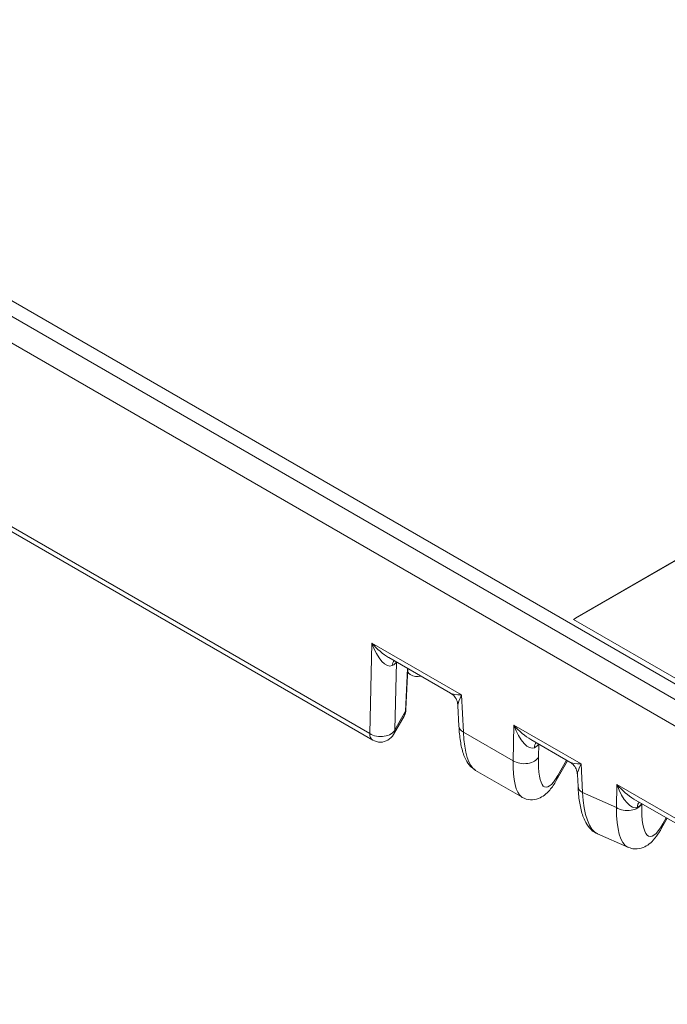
# Model space of a CAD drawing. Header units: millimetres. Extents: x 4 to 837, y 5 to 589.
# Tile 4 of 164: x 94 to 107, y 34 to 53. Entities that reach past the tile are written whole.
import ezdxf

# ---------------------------------------------------------------- set-up
doc = ezdxf.new("R2010")
doc.units = ezdxf.units.MM
doc.layers.add('1', color=7, linetype='Continuous', true_color=0xffffff)

msp = doc.modelspace()

# ---------------------------------------------------------------- linework, layer by layer
at = {"layer": '1', "color": 252, "linetype": 'Continuous', "lineweight": 13}
msp.add_line((68.323, 62.457), (107.135, 40.049), dxfattribs=at)
at = {"layer": '1', "color": 252, "linetype": 'Continuous', "lineweight": 18}
msp.add_line((68.53, 62.028), (115.731, 34.776), dxfattribs=at)
at = {"layer": '1', "color": 27, "linetype": 'Continuous', "lineweight": 18}
for p, q in [((114.514, 34.949), (68.206, 61.685)), ((78.39, 52.072), (100.781, 39.145)), ((101.095, 40.782), (102.318, 40.076)), ((101.438, 39.755), (101.476, 40.562)), ((101.472, 40.473), (101.521, 40.445)), ((102.468, 39.831), (102.488, 39.422)), ((101.191, 39.256), (101.399, 39.621)), ((103.912, 39.156), (104.686, 38.709)), ((104.416, 38.346), (104.638, 38.737)), ((102.818, 38.545), (103.739, 38.013)), ((104.836, 38.464), (104.847, 38.225)), ((105.953, 37.978), (112.999, 33.91)), ((106.498, 37.39), (106.615, 37.596)), ((105.233, 37.288), (105.834, 37.021))]:
    msp.add_line(p, q, dxfattribs=at)
at = {"layer": '1', "color": 18, "linetype": 'Continuous', "lineweight": 18}
for p, q in [((124.905, 53.155), (104.757, 41.537)), ((124.902, 53.156), (104.828, 41.581)), ((104.828, 41.581), (104.757, 41.537)), ((104.757, 41.537), (107.232, 40.108))]:
    msp.add_line(p, q, dxfattribs=at)
at = {"layer": '1', "color": 27, "linetype": 'Continuous', "lineweight": 13}
for p, q in [((78.328, 52.201), (100.719, 39.274)), ((100.719, 39.274), (100.76, 41.069)), ((100.76, 41.069), (102.54, 40.041)), ((101.252, 40.692), (101.22, 39.351)), ((101.428, 39.716), (101.468, 40.567)), ((102.54, 40.041), (102.575, 39.305)), ((101.22, 39.351), (101.428, 39.716)), ((103.561, 38.736), (103.577, 39.442)), ((103.577, 39.442), (104.908, 38.674)), ((102.575, 39.305), (103.561, 38.736)), ((104.068, 39.066), (104.063, 38.814)), ((104.445, 38.441), (104.619, 38.748)), ((104.908, 38.674), (104.935, 38.108)), ((105.608, 37.808), (105.619, 38.264)), ((105.619, 38.264), (112.937, 34.038)), ((104.935, 38.108), (105.608, 37.808)), ((106.11, 37.887), (106.11, 37.886)), ((106.527, 37.484), (106.596, 37.606))]:
    msp.add_line(p, q, dxfattribs=at)
at = {"layer": '1', "color": 27, "linetype": 'Continuous', "lineweight": 18}
for centre, start, end in [((101.671, 40.705), 240, 282.5822), ((101.138, 39.77), 330.3572, 357.2889), ((100.931, 39.405), 300, 330.3572), ((100.931, 39.405), 240, 300)]:
    msp.add_arc(centre, 0.3, start, end, dxfattribs=at)
at = {"layer": '1', "color": 27, "linetype": 'Continuous', "lineweight": 13}
for centre, major_axis, ratio, start_param, end_param in [((100.972, 41.199), (-0.179, 0.585), 0.395901, 1.674254, 3.210143), ((100.972, 41.199), (-0.422, 0.46), 0.393417, 1.495902, 2.2464), ((101.372, 40.479), (-0.143, 0.264), 0.558081, 0.208644, 0.739768), ((100.962, 40.733), (0.3, 0.005), 0.525984, 5.456522, 6.012919), ((101.671, 40.705), (0.15, 0.26), 0.57735, 2.732098, 3.141583), ((102.752, 40.172), (0.46, 0.065), 0.247514, 3.448255, 4.198738), ((102.752, 40.172), (0.269, 0.376), 0.239393, 2.090673, 2.847795), ((101.138, 39.77), (0.261, -0.148), 0.860634, 6.283162, 6.667769), ((101.138, 39.77), (-0.3, 0.014), 0.568367, 2.907256, 3.141605), ((102.787, 39.436), (0.3, 0.014), 0.585396, 3.141595, 3.898717), ((103.789, 39.573), (-0.179, 0.585), 0.395901, 1.674254, 3.210143), ((103.789, 39.573), (-0.422, 0.46), 0.393417, 1.495902, 2.2464), ((100.931, 39.405), (-0.3, 0.007), 0.630896, 0.800511, 2.892797), ((100.931, 39.405), (0.15, 0.26), 0.57735, 2.391101, 3.141583), ((100.931, 39.405), (0.261, -0.148), 0.860634, 6.283162, 6.667769), ((103.293, 40.58), (0.422, 2.056), 0.285042, 2.296494, 3.046976), ((104.189, 38.853), (0.143, -0.264), 0.558081, 3.350237, 3.88136), ((103.779, 39.107), (0.3, 0.005), 0.525984, 5.456522, 6.012919), ((104.282, 40.009), (0.508, 2.01), 0.255172, 2.318918, 3.044947), ((103.773, 38.867), (0.3, -0.007), 0.630896, 3.942103, 6.03439), ((104.572, 39.956), (0.372, 1.744), 0.200563, 2.326127, 3.704937), ((105.12, 38.805), (0.46, 0.065), 0.247514, 3.448255, 4.198738), ((105.12, 38.805), (0.269, 0.376), 0.239393, 2.090673, 2.847795), ((104.155, 38.494), (-0.261, 0.148), 0.860634, 3.141393, 3.526176), ((105.831, 38.395), (-0.179, 0.585), 0.395901, 1.674254, 3.210143), ((105.831, 38.395), (-0.422, 0.46), 0.393417, 1.495902, 2.2464), ((105.147, 38.239), (-0.3, -0.014), 0.585396, 0.000002, 0.757124), ((105.658, 39.289), (0.38, 2.015), 0.309061, 2.254072, 3.068371), ((105.82, 37.939), (-0.3, 0.007), 0.630896, 0.800511, 2.892797), ((106.23, 37.674), (0.143, -0.264), 0.558081, 3.350237, 3.88136), ((105.82, 37.928), (0.3, 0.005), 0.525984, 5.456522, 6.012919), ((106.617, 38.937), (0.354, 1.701), 0.214229, 2.280765, 3.734384), ((106.327, 38.991), (0.465, 1.98), 0.277443, 2.27433, 3.078726), ((106.237, 37.537), (0.261, -0.147), 0.85796, 0.000475, 0.381046)]:
    msp.add_ellipse(centre, major_axis=major_axis, ratio=ratio, start_param=start_param, end_param=end_param, dxfattribs=at)
at = {"layer": '1', "color": 27, "linetype": 'Continuous', "lineweight": 18}
msp.add_ellipse((104.282, 40.009), major_axis=(0.508, 2.01), ratio=0.255172, start_param=3.044947, end_param=3.0694, dxfattribs=at)
for points, knots in [([(102.327, 40.069), (102.355, 40.052), (102.406, 40.01), (102.455, 39.923), (102.465, 39.86), (102.466, 39.831)], [0, 0, 0, 0, 0.325498, 0.70344, 1, 1, 1, 1]), ([(102.488, 39.422), (102.49, 39.368), (102.501, 39.214), (102.537, 38.981), (102.605, 38.78), (102.697, 38.632), (102.778, 38.575), (102.813, 38.556)], [0, 0, 0, 0, 0.133033, 0.399164, 0.685968, 0.876992, 1, 1, 1, 1]), ([(104.695, 38.702), (104.722, 38.685), (104.774, 38.643), (104.823, 38.556), (104.833, 38.493), (104.834, 38.464)], [0, 0, 0, 0, 0.325498, 0.70344, 1, 1, 1, 1]), ([(103.713, 38.036), (103.723, 38.027), (103.771, 37.985), (103.907, 37.952), (104.067, 37.98), (104.194, 38.057), (104.305, 38.17), (104.379, 38.275), (104.416, 38.346)], [0, 0, 0, 0, 0.040607, 0.201091, 0.363778, 0.521602, 0.710107, 1, 1, 1, 1]), ([(104.847, 38.225), (104.85, 38.171), (104.861, 38.015), (104.897, 37.781), (104.963, 37.567), (105.065, 37.41), (105.16, 37.312), (105.226, 37.295), (105.235, 37.293)], [0, 0, 0, 0, 0.119198, 0.358321, 0.616466, 0.808547, 0.975863, 1, 1, 1, 1]), ([(105.826, 37.033), (105.861, 37.013), (105.948, 36.977), (106.106, 36.995), (106.241, 37.066), (106.355, 37.172), (106.436, 37.283), (106.486, 37.367), (106.498, 37.39)], [0, 0, 0, 0, 0.11368, 0.28972, 0.456115, 0.647667, 0.909373, 1, 1, 1, 1])]:
    msp.add_open_spline(points, degree=3, knots=knots, dxfattribs=at)

doc.saveas('drawing.dxf')
